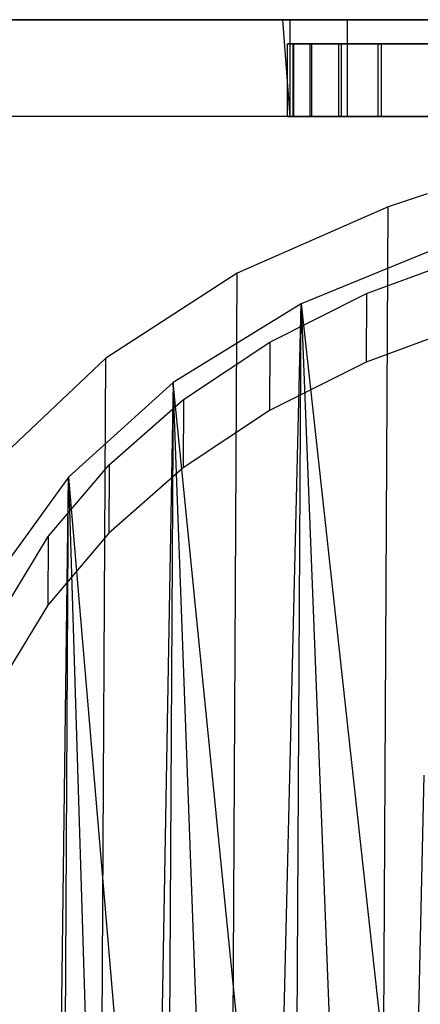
# Model space of a CAD drawing. Extents: x -3.54 to 3.54, y 0.19 to 5.65.
# Tile 28 of 62: x -2.78 to -2.45, y 2.96 to 3.76. Entities that reach past the tile are written whole.
import ezdxf

# ---------------------------------------------------------------- set-up
doc = ezdxf.new("R2010")
doc.units = 0
doc.header["$MEASUREMENT"] = 0
doc.layers.get('0').update_dxf_attribs({"color": 13, "linetype": 'CONTINUOUS'})

# ---------------------------------------------------------------- blocks, each defined once
blk = doc.blocks.new('EASY_RIGHT_PM_STL')
at = {"color": 0}
for p, q in [((-3.54331, 3.76009, 6.35512), (3.54331, 3.76009, 6.35512)), ((3.54331, 3.76009, 4.9378), (-3.54331, 3.76009, 4.9378)), ((-3.54331, 3.76009, 6.35512), (3.54331, 3.76009, 6.35512)), ((3.54331, 3.76009, 4.9378), (-3.54331, 3.76009, 4.9378)), ((-2.55703, 3.76009, 5.71839), (-2.56299, 3.76009, 5.64646)), ((-2.56299, 3.76009, 5.64646), (-2.55703, 3.76009, 5.57453)), ((-2.56299, 3.76009, 5.64646), (-2.55703, 3.76009, 5.57453)), ((-2.56299, 3.76009, 5.64646), (-2.55703, 3.68135, 5.57453)), ((-2.56299, 3.76009, 5.64646), (-2.55703, 3.68135, 5.57453)), ((-2.56299, 3.76009, 5.64646), (-2.55703, 3.68135, 5.71839)), ((-2.56299, 3.76009, 5.64646), (-2.55703, 3.68135, 5.71839)), ((-2.55703, 3.76009, 5.71839), (-2.56299, 3.76009, 5.64646)), ((-2.51032, 3.76009, 5.85445), (-2.55703, 3.76009, 5.71839)), ((-2.55703, 3.76009, 5.57453), (-2.51032, 3.76009, 5.43846)), ((-2.55703, 3.76009, 5.57453), (-2.55703, 3.68135, 5.57453)), ((-2.55703, 3.76009, 5.57453), (-2.51032, 3.76009, 5.43846)), ((-2.55703, 3.76009, 5.57453), (-2.55703, 3.68135, 5.57453)), ((-2.55703, 3.76009, 5.71839), (-2.55703, 3.68135, 5.71839)), ((-2.55703, 3.76009, 5.71839), (-2.55703, 3.68135, 5.71839)), ((-2.51032, 3.76009, 5.85445), (-2.55703, 3.76009, 5.71839)), ((-2.42196, 3.76009, 5.96797), (-2.51032, 3.76009, 5.85445)), ((-2.51032, 3.76009, 5.43846), (-2.42196, 3.76009, 5.32494)), ((-2.51032, 3.76009, 5.43846), (-2.51032, 3.68135, 5.43846)), ((-2.51032, 3.76009, 5.85445), (-2.51032, 3.68135, 5.85445)), ((-2.51032, 3.76009, 5.85445), (-2.51032, 3.68135, 5.85445)), ((-2.42196, 3.76009, 5.96797), (-2.51032, 3.76009, 5.85445)), ((-2.51032, 3.76009, 5.43846), (-2.42196, 3.76009, 5.32494)), ((-2.51032, 3.76009, 5.43846), (-2.51032, 3.68135, 5.43846)), ((-2.55456, 3.7404, 5.58421), (-2.55905, 3.7404, 5.64879)), ((-2.55905, 3.7404, 5.64879), (-2.55386, 3.7404, 5.7133)), ((-2.55905, 3.7404, 5.64879), (-2.55386, 3.7404, 5.7133)), ((-2.55905, 3.68135, 5.64879), (-2.55905, 3.7404, 5.64879)), ((-2.55905, 3.68135, 5.64879), (-2.55905, 3.7404, 5.64879)), ((-2.55456, 3.7404, 5.58421), (-2.55905, 3.7404, 5.64879)), ((-2.5405, 3.7404, 5.52103), (-2.55456, 3.7404, 5.58421)), ((-2.55456, 3.68135, 5.58421), (-2.55456, 3.7404, 5.58421)), ((-2.5405, 3.7404, 5.52103), (-2.55456, 3.7404, 5.58421)), ((-2.55456, 3.68135, 5.58421), (-2.55456, 3.7404, 5.58421)), ((-2.55386, 3.7404, 5.7133), (-2.53912, 3.7404, 5.77633)), ((-2.55386, 3.68135, 5.7133), (-2.55386, 3.7404, 5.7133)), ((-2.55386, 3.7404, 5.7133), (-2.53912, 3.7404, 5.77633)), ((-2.55386, 3.68135, 5.7133), (-2.55386, 3.7404, 5.7133)), ((-2.51717, 3.7404, 5.46065), (-2.5405, 3.7404, 5.52103)), ((-2.5405, 3.68135, 5.52103), (-2.5405, 3.7404, 5.52103)), ((-2.51717, 3.7404, 5.46065), (-2.5405, 3.7404, 5.52103)), ((-2.5405, 3.68135, 5.52103), (-2.5405, 3.7404, 5.52103)), ((-2.53912, 3.7404, 5.77633), (-2.51515, 3.7404, 5.83645)), ((-2.53912, 3.68135, 5.77633), (-2.53912, 3.7404, 5.77633)), ((-2.53912, 3.7404, 5.77633), (-2.51515, 3.7404, 5.83645)), ((-2.53912, 3.68135, 5.77633), (-2.53912, 3.7404, 5.77633)), ((-2.48511, 3.7404, 5.40443), (-2.51717, 3.7404, 5.46065)), ((-2.51717, 3.68135, 5.46065), (-2.51717, 3.7404, 5.46065)), ((-2.48511, 3.7404, 5.40443), (-2.51717, 3.7404, 5.46065)), ((-2.51717, 3.68135, 5.46065), (-2.51717, 3.7404, 5.46065)), ((-2.51515, 3.7404, 5.83645), (-2.48249, 3.7404, 5.89233)), ((-2.51515, 3.68135, 5.83645), (-2.51515, 3.7404, 5.83645)), ((-2.51515, 3.7404, 5.83645), (-2.48249, 3.7404, 5.89233)), ((-2.51515, 3.68135, 5.83645), (-2.51515, 3.7404, 5.83645)), ((-2.44503, 3.7404, 5.3536), (-2.48511, 3.7404, 5.40443)), ((-2.48511, 3.68135, 5.40443), (-2.48511, 3.7404, 5.40443)), ((-2.44503, 3.7404, 5.3536), (-2.48511, 3.7404, 5.40443)), ((-2.48511, 3.68135, 5.40443), (-2.48511, 3.7404, 5.40443)), ((-2.48249, 3.7404, 5.89233), (-2.44186, 3.7404, 5.94272)), ((-2.48249, 3.68135, 5.89233), (-2.48249, 3.7404, 5.89233)), ((-2.48249, 3.7404, 5.89233), (-2.44186, 3.7404, 5.94272)), ((-2.48249, 3.68135, 5.89233), (-2.48249, 3.7404, 5.89233)), ((3.54331, 3.68135, 4.85906), (-3.54331, 3.68135, 4.85906)), ((3.54331, 3.68135, 6.43386), (-3.54331, 3.68135, 6.43386)), ((3.54331, 3.68135, 4.85906), (-3.54331, 3.68135, 4.85906)), ((3.54331, 3.68135, 6.43386), (-3.54331, 3.68135, 6.43386)), ((-2.55386, 3.68135, 5.7133), (-2.55905, 3.68135, 5.64879)), ((-2.55905, 3.68135, 5.64879), (-2.55456, 3.68135, 5.58421)), ((-2.55386, 3.68135, 5.7133), (-2.55905, 3.68135, 5.64879)), ((-2.55905, 3.68135, 5.64879), (-2.55456, 3.68135, 5.58421)), ((-2.51032, 3.68135, 5.43846), (-2.55703, 3.68135, 5.57453)), ((-2.55703, 3.68135, 5.57453), (-2.55703, 3.68135, 5.71839)), ((-2.55703, 3.68135, 5.71839), (-2.51032, 3.68135, 5.85445)), ((-2.51032, 3.68135, 5.43846), (-2.55703, 3.68135, 5.57453)), ((-2.55703, 3.68135, 5.57453), (-2.55703, 3.68135, 5.71839)), ((-2.55703, 3.68135, 5.71839), (-2.51032, 3.68135, 5.85445)), ((-2.55456, 3.68135, 5.58421), (-2.5405, 3.68135, 5.52103)), ((-2.55456, 3.68135, 5.58421), (-2.5405, 3.68135, 5.52103)), ((-2.53912, 3.68135, 5.77633), (-2.55386, 3.68135, 5.7133)), ((-2.53912, 3.68135, 5.77633), (-2.55386, 3.68135, 5.7133)), ((-2.5405, 3.68135, 5.52103), (-2.51717, 3.68135, 5.46065)), ((-2.5405, 3.68135, 5.52103), (-2.51717, 3.68135, 5.46065)), ((-2.51515, 3.68135, 5.83645), (-2.53912, 3.68135, 5.77633)), ((-2.51515, 3.68135, 5.83645), (-2.53912, 3.68135, 5.77633)), ((-2.51717, 3.68135, 5.46065), (-2.48511, 3.68135, 5.40443)), ((-2.51717, 3.68135, 5.46065), (-2.48511, 3.68135, 5.40443)), ((-2.48249, 3.68135, 5.89233), (-2.51515, 3.68135, 5.83645)), ((-2.48249, 3.68135, 5.89233), (-2.51515, 3.68135, 5.83645)), ((-2.42196, 3.68135, 5.32494), (-2.51032, 3.68135, 5.43846)), ((-2.51032, 3.68135, 5.85445), (-2.42196, 3.68135, 5.96797)), ((-2.51032, 3.68135, 5.85445), (-2.42196, 3.68135, 5.96797)), ((-2.42196, 3.68135, 5.32494), (-2.51032, 3.68135, 5.43846)), ((-2.48511, 3.68135, 5.40443), (-2.44503, 3.68135, 5.3536)), ((-2.48511, 3.68135, 5.40443), (-2.44503, 3.68135, 5.3536)), ((-2.44186, 3.68135, 5.94272), (-2.48249, 3.68135, 5.89233)), ((-2.44186, 3.68135, 5.94272), (-2.48249, 3.68135, 5.89233)), ((-2.4452, 3.61841, 5.6481), (-2.4769, 3.60785, 5.65883)), ((-2.4452, 3.61841, 5.6481), (-2.4769, 3.60785, 5.65883)), ((-2.4769, 3.60785, 5.65883), (-2.60015, 3.55376, 5.71358)), ((-2.4769, 3.60785, 5.65883), (-2.60015, 3.55376, 5.71358)), ((-2.48962, 1.24154, 3.29256), (-2.4769, 3.60785, 5.65883)), ((-2.48962, 1.24154, 3.29256), (-2.4769, 3.60785, 5.65883)), ((-2.42833, 3.57792, 5.6885), (-2.54798, 3.52896, 5.7381)), ((-2.42833, 3.57792, 5.6885), (-2.54798, 3.52896, 5.7381)), ((-2.49475, 3.53716, 5.72962), (-2.40918, 3.5687, 5.69761)), ((-2.49475, 3.53716, 5.72962), (-2.40918, 3.5687, 5.69761)), ((-2.60015, 3.55376, 5.71358), (-2.70715, 3.48454, 5.78338)), ((-2.60015, 3.55376, 5.71358), (-2.70715, 3.48454, 5.78338)), ((-2.61287, 1.18745, 3.34732), (-2.60015, 3.55376, 5.71358)), ((-2.61287, 1.18745, 3.34732), (-2.60015, 3.55376, 5.71358)), ((-2.57342, 3.49765, 5.76955), (-2.49475, 3.53716, 5.72962)), ((-2.57342, 3.49765, 5.76955), (-2.49475, 3.53716, 5.72962)), ((-2.49475, 3.53716, 5.72962), (-2.49505, 3.48148, 5.67394)), ((-2.49475, 3.53716, 5.72962), (-2.49505, 3.48148, 5.67394)), ((-2.54798, 3.52896, 5.7381), (-2.65228, 3.46484, 5.80278)), ((-2.54798, 3.52896, 5.7381), (-2.65228, 3.46484, 5.80278)), ((-2.56914, 2.63545, 4.86175), (-2.54798, 3.52896, 5.7381)), ((-2.56914, 2.63545, 4.86175), (-2.54798, 3.52896, 5.7381)), ((-2.55274, 2.64398, 4.85313), (-2.54798, 3.52896, 5.7381)), ((-2.55274, 2.64398, 4.85313), (-2.54798, 3.52896, 5.7381)), ((-2.54798, 3.52896, 5.7381), (-2.45513, 2.68549, 4.8111)), ((-2.54798, 3.52896, 5.7381), (-2.45513, 2.68549, 4.8111)), ((-2.54798, 3.52896, 5.7381), (-2.51378, 2.66234, 4.83457)), ((-2.54798, 3.52896, 5.7381), (-2.51378, 2.66234, 4.83457)), ((-2.40948, 3.51303, 5.64193), (-2.49505, 3.48148, 5.67394)), ((-2.40948, 3.51303, 5.64193), (-2.49505, 3.48148, 5.67394)), ((-2.64371, 3.45092, 5.81665), (-2.57342, 3.49765, 5.76955)), ((-2.64371, 3.45092, 5.81665), (-2.57342, 3.49765, 5.76955)), ((-2.57342, 3.49765, 5.76955), (-2.57372, 3.44197, 5.71387)), ((-2.57342, 3.49765, 5.76955), (-2.57372, 3.44197, 5.71387)), ((-2.70715, 3.48454, 5.78338), (-2.79428, 3.40254, 5.86584)), ((-2.70715, 3.48454, 5.78338), (-2.79428, 3.40254, 5.86584)), ((-2.71988, 1.11824, 3.41711), (-2.70715, 3.48454, 5.78338)), ((-2.71988, 1.11824, 3.41711), (-2.70715, 3.48454, 5.78338)), ((-2.49505, 3.48148, 5.67394), (-2.57372, 3.44197, 5.71387)), ((-2.49505, 3.48148, 5.67394), (-2.57372, 3.44197, 5.71387)), ((-2.65228, 3.46484, 5.80278), (-2.73746, 3.38788, 5.8802)), ((-2.65228, 3.46484, 5.80278), (-2.73746, 3.38788, 5.8802)), ((-2.65228, 3.46484, 5.80278), (-2.66812, 2.57143, 4.92631)), ((-2.65228, 3.46484, 5.80278), (-2.66812, 2.57143, 4.92631)), ((-2.65228, 3.46484, 5.80278), (-2.65704, 2.57986, 4.91781)), ((-2.65228, 3.46484, 5.80278), (-2.65704, 2.57986, 4.91781)), ((-2.62073, 2.60506, 4.89242), (-2.65228, 3.46484, 5.80278)), ((-2.62073, 2.60506, 4.89242), (-2.65228, 3.46484, 5.80278)), ((-2.56914, 2.63545, 4.86175), (-2.65228, 3.46484, 5.80278)), ((-2.56914, 2.63545, 4.86175), (-2.65228, 3.46484, 5.80278)), ((-2.70431, 3.39784, 5.87006), (-2.64371, 3.45092, 5.81665)), ((-2.70431, 3.39784, 5.87006), (-2.64371, 3.45092, 5.81665)), ((-2.64371, 3.45092, 5.81665), (-2.64401, 3.39525, 5.76098)), ((-2.64371, 3.45092, 5.81665), (-2.64401, 3.39525, 5.76098)), ((-2.57372, 3.44197, 5.71387), (-2.64401, 3.39525, 5.76098)), ((-2.57372, 3.44197, 5.71387), (-2.64401, 3.39525, 5.76098)), ((-2.75411, 3.3394, 5.92878), (-2.70431, 3.39784, 5.87006)), ((-2.75411, 3.3394, 5.92878), (-2.70431, 3.39784, 5.87006)), ((-2.70431, 3.39784, 5.87006), (-2.70461, 3.34216, 5.81438)), ((-2.70431, 3.39784, 5.87006), (-2.70461, 3.34216, 5.81438)), ((-2.64401, 3.39525, 5.76098), (-2.70461, 3.34216, 5.81438)), ((-2.64401, 3.39525, 5.76098), (-2.70461, 3.34216, 5.81438)), ((-2.73746, 3.38788, 5.8802), (-2.80044, 3.30085, 5.96757)), ((-2.73746, 3.38788, 5.8802), (-2.80044, 3.30085, 5.96757)), ((-2.74871, 2.49558, 5.00259), (-2.73746, 3.38788, 5.8802)), ((-2.74871, 2.49558, 5.00259), (-2.73746, 3.38788, 5.8802)), ((-2.74222, 2.5029, 4.99524), (-2.73746, 3.38788, 5.8802)), ((-2.74222, 2.5029, 4.99524), (-2.73746, 3.38788, 5.8802)), ((-2.73746, 3.38788, 5.8802), (-2.66812, 2.57143, 4.92631)), ((-2.73746, 3.38788, 5.8802), (-2.66812, 2.57143, 4.92631)), ((-2.73746, 3.38788, 5.8802), (-2.7109, 2.53483, 4.96314)), ((-2.73746, 3.38788, 5.8802), (-2.7109, 2.53483, 4.96314)), ((-2.70461, 3.34216, 5.81438), (-2.75441, 3.28372, 5.8731)), ((-2.70461, 3.34216, 5.81438), (-2.75441, 3.28372, 5.8731)), ((-2.79217, 3.27667, 5.99171), (-2.75411, 3.3394, 5.92878)), ((-2.79217, 3.27667, 5.99171), (-2.75411, 3.3394, 5.92878)), ((-2.75411, 3.3394, 5.92878), (-2.75441, 3.28372, 5.8731)), ((-2.75411, 3.3394, 5.92878), (-2.75441, 3.28372, 5.8731)), ((-2.75441, 3.28372, 5.8731), (-2.79247, 3.22099, 5.93603)), ((-2.75441, 3.28372, 5.8731), (-2.79247, 3.22099, 5.93603)), ((-2.48962, 1.24154, 3.29256), (-2.44774, 3.14515, 5.17484)), ((-2.48962, 1.24154, 3.29256), (-2.44774, 3.14515, 5.17484))]:
    blk.add_line(p, q, dxfattribs=at)

msp = doc.modelspace()

# ---------------------------------------------------------------- block references
at = {"color": 0}
msp.add_blockref('EASY_RIGHT_PM_STL', (0, 0), dxfattribs=at)

doc.saveas('drawing.dxf')
